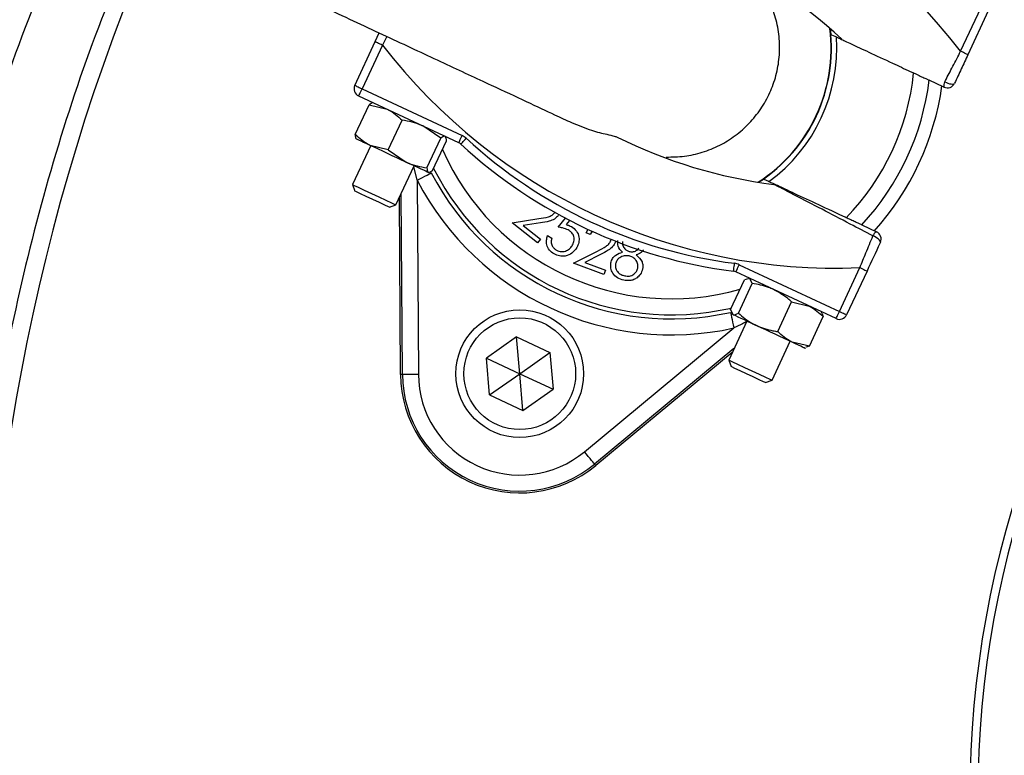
# Model space of a CAD drawing. Header units: millimetres. Extents: x 2532 to 4347, y 1532 to 5311.
# Tile 14 of 22: x 2821 to 3068, y 4392 to 4576. Entities that reach past the tile are written whole.
import ezdxf

# ---------------------------------------------------------------- set-up
doc = ezdxf.new("R2010")
doc.units = ezdxf.units.MM
doc.header["$LTSCALE"] = 2

msp = doc.modelspace()

# ---------------------------------------------------------------- linework, layer by layer
at = {"color": 7, "linetype": 'Continuous', "lineweight": 25}
for p, q in [((3057.1, 4568.42), (3062.22, 4579.38)), ((3064.03, 4578.54), (3058.92, 4567.57)), ((2910.38, 4570.85), (2911.4, 4573.02)), ((3024.42, 4574.08), (3024.57, 4572.66)), ((2905.27, 4559.88), (2910.38, 4570.85)), ((2912.2, 4570), (2907.08, 4559.04)), ((3052.92, 4559.44), (3049.23, 4561.16)), ((2907.08, 4559.04), (2932.18, 4547.34)), ((2931.33, 4545.52), (2906.24, 4557.22)), ((2909.86, 4555.53), (2909.76, 4555.52)), ((2905.39, 4547.57), (2908.86, 4555.02)), ((2908.86, 4555.02), (2913.37, 4553.9)), ((2913.66, 4543.72), (2917.13, 4551.16)), ((2926.82, 4546.64), (2922.35, 4549.71)), ((2905.58, 4546.56), (2905.64, 4546.47)), ((2923.35, 4539.2), (2926.82, 4546.64)), ((2924.77, 4538.54), (2928.24, 4545.98)), ((2928.08, 4546.95), (2927.99, 4547.08)), ((2909.26, 4544.78), (2904.71, 4535.02)), ((2913.66, 4543.72), (2909.15, 4544.84)), ((2913.66, 4543.72), (2918.12, 4540.65)), ((2915.59, 4529.95), (2920.14, 4539.71)), ((2923.76, 4538.02), (2923.93, 4538.03)), ((2920.9, 4536.12), (2921.21, 4487.48)), ((3007.67, 4536.41), (3006.48, 4535.61)), ((2904.71, 4535.02), (2905.3, 4533.39)), ((2905.31, 4533.38), (2905.3, 4533.39)), ((2916.75, 4487.45), (2916.47, 4531.84)), ((2917.21, 4487.45), (2916.92, 4532.8)), ((2913.96, 4529.35), (2915.59, 4529.95)), ((2944.74, 4525.47), (2951.37, 4526.49)), ((2956.21, 4524.36), (2958.08, 4526.59)), ((2959.1, 4526.06), (2958.21, 4524.99)), ((2951.09, 4520.44), (2944.74, 4525.47)), ((2951.8, 4525.42), (2947.49, 4524.76)), ((2947.49, 4524.76), (2951.8, 4521.34)), ((2963.22, 4522.94), (2963.79, 4523.84)), ((2964.77, 4523.34), (2964.29, 4522.54)), ((3032.32, 4524.91), (3036.01, 4523.19)), ((2951.8, 4521.34), (2951.09, 4520.44)), ((2953.59, 4522.24), (2954.66, 4521.63)), ((2964.29, 4522.54), (2963.22, 4522.94)), ((2960.07, 4515.34), (2966.09, 4518.36)), ((2966.83, 4517.48), (2962.91, 4515.51)), ((2967.69, 4512.49), (2960.07, 4515.34)), ((2962.91, 4515.51), (2968.09, 4513.57)), ((2968.09, 4513.57), (2967.69, 4512.49)), ((3001.62, 4514.95), (3026.72, 4503.25)), ((3026.72, 4503.25), (3031.83, 4514.22)), ((3033.64, 4513.37), (3028.53, 4502.41)), ((2999.46, 4503.71), (3002.93, 4511.15)), ((3025.87, 4501.44), (3000.78, 4513.14)), ((3003.85, 4511.43), (3002.93, 4511.15)), ((3004.12, 4511.58), (3003.84, 4511.56)), ((3004.87, 4510.24), (3004.28, 4511.51)), ((3001.4, 4502.8), (3004.87, 4510.24)), ((2999.46, 4503.71), (3000.05, 4502.44)), ((3011.28, 4498.19), (3014.75, 4505.64)), ((3014.75, 4505.64), (3019.1, 4504.6)), ((2999.72, 4502.76), (2999.89, 4502.52)), ((3019.21, 4494.5), (3022.68, 4501.94)), ((3022.41, 4502.9), (3022.25, 4503.13)), ((3022.3, 4502.83), (3022.68, 4501.94)), ((2962.82, 4468.07), (3000.29, 4499.1)), ((3003.52, 4500.83), (2998.97, 4491.06)), ((2945.81, 4496.84), (2938.24, 4491.55)), ((2945.81, 4496.84), (2954.18, 4492.94)), ((2946.61, 4487.64), (2945.81, 4496.84)), ((3000.3, 4493.92), (2965.37, 4464.99)), ((3009.84, 4485.99), (3014.39, 4495.76)), ((3019.21, 4494.5), (3014.87, 4495.54)), ((3018.02, 4494.07), (3018.32, 4494.09)), ((3019.21, 4494.5), (3018.3, 4494.26)), ((2939.05, 4482.34), (2938.24, 4491.55)), ((2938.24, 4491.55), (2946.61, 4487.64)), ((2946.61, 4487.64), (2954.18, 4492.94)), ((2954.18, 4492.94), (2954.99, 4483.74)), ((2999.85, 4492.96), (2965.66, 4464.64)), ((2998.97, 4491.06), (2999.56, 4489.43)), ((2917.21, 4487.45), (2916.75, 4487.45)), ((2939.05, 4482.34), (2946.61, 4487.64)), ((2946.61, 4487.64), (2954.99, 4483.74)), ((2947.42, 4478.44), (2946.61, 4487.64)), ((2947.42, 4478.44), (2954.99, 4483.74)), ((3008.21, 4485.4), (3009.84, 4485.99)), ((2939.05, 4482.34), (2947.42, 4478.44)), ((2965.37, 4464.99), (2965.66, 4464.64))]:
    msp.add_line(p, q, dxfattribs=at)
at = {"color": 8, "linetype": 'Continuous', "lineweight": 25}
for p, q in [((2913.3, 4572.14), (2912.2, 4570)), ((2920.9, 4536.12), (2920.09, 4539.6))]:
    msp.add_line(p, q, dxfattribs=at)
at = {"color": 7, "linetype": 'Continuous', "lineweight": 25, "flags": 128}
for points in [[(3024.57, 4572.66), (3024.74, 4572.58), (3025.96, 4572.02)], [(2910.38, 4570.85), (2910.42, 4570.83), (2910.52, 4570.78), (2910.69, 4570.71), (2910.92, 4570.6), (2911.19, 4570.47), (2911.5, 4570.33), (2911.84, 4570.17), (2912.2, 4570)], [(3058.92, 4567.57), (3058.88, 4567.59), (3058.78, 4567.63), (3058.61, 4567.71), (3058.38, 4567.82), (3058.11, 4567.95), (3057.8, 4568.09), (3057.46, 4568.25), (3057.1, 4568.42)], [(3053.14, 4560.8), (3053.53, 4560.6), (3053.93, 4560.44), (3054.33, 4560.31), (3054.7, 4560.24), (3055.02, 4560.2), (3055.28, 4560.22), (3055.47, 4560.29), (3055.58, 4560.41)], [(2905.27, 4559.88), (2905.31, 4559.87), (2905.41, 4559.82), (2905.58, 4559.74), (2905.8, 4559.63), (2906.08, 4559.51), (2906.39, 4559.36), (2906.73, 4559.2), (2907.08, 4559.04)], [(2906.24, 4557.22), (2906.25, 4557.26), (2906.3, 4557.36), (2906.38, 4557.53), (2906.49, 4557.76), (2906.61, 4558.03), (2906.76, 4558.34), (2906.92, 4558.68), (2907.08, 4559.04)], [(2909.15, 4544.84), (2908.26, 4545.25), (2907.48, 4545.61), (2906.83, 4545.92), (2906.31, 4546.16), (2905.93, 4546.33), (2905.71, 4546.44), (2905.64, 4546.47)], [(2931.33, 4545.52), (2931.35, 4545.56), (2931.39, 4545.66), (2931.47, 4545.83), (2931.58, 4546.06), (2931.71, 4546.33), (2931.85, 4546.64), (2932.01, 4546.98), (2932.18, 4547.34)], [(2931.84, 4545.18), (2931.87, 4545.21), (2931.95, 4545.29), (2932.07, 4545.43), (2932.24, 4545.61), (2932.45, 4545.83), (2932.68, 4546.08), (2932.94, 4546.36), (2933.2, 4546.65)], [(2918.12, 4540.65), (2917, 4541.17), (2915.84, 4541.72), (2914.65, 4542.27), (2913.47, 4542.82), (2912.31, 4543.36), (2911.19, 4543.88), (2910.13, 4544.38), (2909.15, 4544.84)], [(2923.68, 4538.06), (2923.44, 4538.17), (2923.06, 4538.35), (2922.53, 4538.6), (2921.86, 4538.91), (2921.08, 4539.27), (2920.18, 4539.69), (2919.19, 4540.15), (2918.12, 4540.65)], [(2920.9, 4536.12), (2921.58, 4536.48), (2922.24, 4536.82), (2922.85, 4537.14), (2923.38, 4537.42), (2923.83, 4537.64), (2924.16, 4537.82), (2924.37, 4537.93), (2924.45, 4537.97)], [(2923.76, 4538.02), (2923.76, 4538.02), (2923.68, 4538.06)], [(3009.05, 4535.76), (3007.84, 4536.33), (3007.67, 4536.41)], [(2904.71, 4535.02), (2904.71, 4535.01), (2905.12, 4534.83), (2906.12, 4534.36), (2907.62, 4533.66), (2909.42, 4532.82), (2911.3, 4531.94), (2913.05, 4531.13), (2914.45, 4530.48), (2915.33, 4530.07), (2915.59, 4529.95)], [(2913.96, 4529.35), (2913.69, 4529.48), (2912.81, 4529.89), (2911.44, 4530.52), (2909.8, 4531.29), (2908.13, 4532.07), (2906.69, 4532.74), (2905.7, 4533.2), (2905.31, 4533.38)], [(3036.98, 4520.53), (3037, 4520.69), (3036.93, 4520.88), (3036.78, 4521.09), (3036.55, 4521.32), (3036.25, 4521.55), (3035.9, 4521.77), (3035.52, 4521.98), (3035.12, 4522.15)], [(3000.18, 4513.31), (3000.19, 4513.35), (3000.2, 4513.46), (3000.23, 4513.65), (3000.26, 4513.89), (3000.3, 4514.19), (3000.34, 4514.54), (3000.39, 4514.91), (3000.44, 4515.3)], [(3000.78, 4513.14), (3000.8, 4513.17), (3000.84, 4513.28), (3000.92, 4513.44), (3001.03, 4513.67), (3001.16, 4513.95), (3001.3, 4514.26), (3001.46, 4514.6), (3001.62, 4514.95)], [(3031.83, 4514.22), (3032.18, 4514.05), (3032.52, 4513.89), (3032.84, 4513.75), (3033.11, 4513.62), (3033.34, 4513.51), (3033.5, 4513.44), (3033.61, 4513.39), (3033.64, 4513.37)], [(2999.42, 4503.01), (2999.43, 4502.92), (2999.49, 4502.69), (2999.57, 4502.33), (2999.68, 4501.84), (2999.81, 4501.25), (2999.96, 4500.58), (3000.12, 4499.86), (3000.29, 4499.1)], [(3000.05, 4502.44), (2999.91, 4502.51), (2999.89, 4502.52)], [(3005.97, 4499.69), (3004.87, 4500.2), (3003.85, 4500.67), (3002.92, 4501.11), (3002.09, 4501.5), (3001.38, 4501.83), (3000.79, 4502.1), (3000.35, 4502.31), (3000.05, 4502.44)], [(3025.87, 4501.44), (3025.89, 4501.47), (3025.94, 4501.58), (3026.01, 4501.74), (3026.12, 4501.97), (3026.25, 4502.24), (3026.39, 4502.56), (3026.55, 4502.9), (3026.72, 4503.25)], [(3026.72, 4503.25), (3027.07, 4503.09), (3027.41, 4502.93), (3027.72, 4502.78), (3028, 4502.65), (3028.22, 4502.55), (3028.39, 4502.47), (3028.49, 4502.42), (3028.53, 4502.41)], [(3014.87, 4495.54), (3013.92, 4495.98), (3012.89, 4496.46), (3011.79, 4496.97), (3010.64, 4497.51), (3009.47, 4498.05), (3008.28, 4498.61), (3007.11, 4499.15), (3005.97, 4499.69)], [(3018.02, 4494.07), (3017.99, 4494.08), (3017.83, 4494.16), (3017.51, 4494.3), (3017.05, 4494.52), (3016.45, 4494.8), (3015.72, 4495.14), (3014.87, 4495.54)], [(2998.97, 4491.06), (2999.13, 4490.99), (2999.9, 4490.63), (3001.22, 4490.01), (3002.92, 4489.22), (3004.8, 4488.35), (3006.63, 4487.49), (3008.19, 4486.76), (3009.3, 4486.25), (3009.81, 4486.01), (3009.84, 4485.99)], [(3008.21, 4485.4), (3008.19, 4485.41), (3007.69, 4485.64), (3006.62, 4486.14), (3005.12, 4486.84), (3003.44, 4487.62), (3001.83, 4488.37), (3000.53, 4488.98), (2999.74, 4489.35), (2999.56, 4489.43)], [(2921.21, 4487.48), (2920.44, 4487.47), (2919.69, 4487.47), (2919.01, 4487.46), (2918.41, 4487.46), (2917.91, 4487.46), (2917.53, 4487.45), (2917.3, 4487.45), (2917.21, 4487.45)], [(2965.37, 4464.99), (2965.31, 4465.06), (2965.16, 4465.24), (2964.92, 4465.53), (2964.61, 4465.92), (2964.22, 4466.38), (2963.79, 4466.91), (2963.31, 4467.48), (2962.82, 4468.07)]]:
    msp.add_lwpolyline(points, dxfattribs=at)
at = {"color": 7, "linetype": 'Continuous', "lineweight": 25}
for radius in [16, 14]:
    msp.add_circle((2946.61, 4487.64), radius, dxfattribs=at)
for centre, radius, start, end in [((3309.41, 4381.71), 693, 1.57108, 178.42892), ((3309.41, 4381.71), 250, 99.2069, 180), ((2943.52, 4481), 143.33, 37.5829, 92.4171), ((3309.41, 4381.71), 248, 99.2818, 180), ((3338.57, 4390.91), 526, 156.6871, 206.8749), ((2943.52, 4481), 123.33, 47.1997, 66.3645), ((2984.65, 4569.21), 40, 302.9043, 7.0957), ((2984.65, 4569.21), 41.4, 306.1144, 3.8856), ((3025.78, 4657.42), 143.33, 217.5829, 272.4171), ((2984.65, 4569.21), 60.99, 315.8562, 354.1438), ((2984.65, 4569.21), 65.07, 317.0993, 352.9007), ((3054.62, 4559.86), 1.75, 147.6637, 193.9529), ((3053.76, 4561.26), 2, 245, 335), ((2907.08, 4559.04), 2, 155, 245), ((2984.65, 4569.21), 68.42, 317.9236, 352.0712), ((2930.48, 4543.71), 2, 47.1997, 65), ((2930.48, 4543.71), 4, 47.1997, 65), ((3015.64, 4635.67), 121.33, 227.1997, 262.8003), ((3025.78, 4657.42), 123.33, 243.6355, 262.8003), ((3015.64, 4635.67), 123.33, 227.1997, 262.8003), ((2984.65, 4569.21), 67.83, 207.427, 282.573), ((2984.65, 4569.21), 71.83, 207.427, 282.573), ((3036.78, 4521.62), 1.75, 116.0463, 162.336), ((3035.17, 4521.38), 2, 335, 65), ((2999.93, 4511.33), 2, 65, 82.8003), ((2999.93, 4511.33), 4, 65, 82.8003), ((3026.72, 4503.25), 2, 245, 335), ((2946.61, 4487.64), 29.86, 180.3695, 309.6305), ((2946.61, 4487.64), 29.41, 180.3695, 309.6305), ((2946.61, 4487.64), 25.41, 180.3695, 309.6305)]:
    msp.add_arc(centre, radius, start, end, dxfattribs=at)
at = {"color": 8, "linetype": 'Continuous', "lineweight": 25}
for radius, start, end in [(40.07, 303.0133, 6.9867), (62.81, 203.8808, 285.8669), (66.81, 206.8106, 282.962)]:
    msp.add_arc((2984.65, 4569.21), radius, start, end, dxfattribs=at)
at = {"color": 7, "linetype": 'Continuous', "lineweight": 25}
for points, knots in [([(3308.79, 5306.59), (3267.85, 5302.35), (3227.1, 5295.37), (3166.72, 5280.77), (3146.71, 5275.22), (3107.01, 5262.73), (3087.35, 5255.78), (3029.47, 5232.85), (2992.19, 5214.8), (2920.79, 5173.6), (2886.67, 5150.45), (2822.06, 5099.34), (2791.55, 5071.36), (2734.78, 5011.07), (2708.54, 4978.8), (2661.11, 4910.75), (2639.91, 4874.98), (2603.01, 4800.95), (2587.33, 4762.72), (2561.73, 4684.47), (2551.79, 4644.44), (2537.79, 4563.09), (2533.74, 4521.79), (2532.49, 4469.8), (2532.42, 4459.37), (2532.74, 4438.54), (2533.12, 4428.16), (2534.93, 4397.12), (2537.03, 4376.57), (2545.87, 4315.51), (2555.19, 4275.59), (2592.77, 4159.42), (2630.65, 4086.74), (2705.05, 3989.11), (2732.73, 3958.49), (2792.98, 3902.26), (2825.56, 3876.67), (2860.09, 3854.11)], [0, 0, 0, 0, 0.0625, 0.0625, 0.09375, 0.09375, 0.125, 0.125, 0.1875, 0.1875, 0.25, 0.25, 0.3125, 0.3125, 0.375, 0.375, 0.4375, 0.4375, 0.5, 0.5, 0.5625, 0.5625, 0.625, 0.625, 0.640625, 0.640625, 0.65625, 0.65625, 0.6875, 0.6875, 0.75, 0.75, 0.875, 0.875, 0.9375, 0.9375, 1, 1, 1, 1]), ([(3308.9, 5305.55), (3292.7, 5303.62), (3263.46, 5300.15), (3221.54, 5292.52), (3183.03, 5283.96), (3144.92, 5273.7), (3107.31, 5261.8), (3072.41, 5249), (3040.16, 5235.59), (3010.49, 5221.89), (2981.36, 5207.05), (2952.83, 5191.11), (2924.94, 5174.07), (2897.72, 5155.98), (2871.22, 5136.84), (2845.49, 5116.69), (2816.92, 5092.49), (2786.02, 5063.7), (2753.47, 5029.82), (2722.85, 4994.22), (2694.28, 4957.01), (2667.84, 4918.3), (2643.58, 4878.19), (2621.57, 4836.8), (2601.88, 4794.26), (2584.56, 4750.7), (2569.71, 4706.24), (2557.33, 4661.02), (2548.3, 4619.05), (2541.95, 4580.6), (2537.32, 4542.87), (2534.18, 4501.98), (2533.11, 4458.01), (2534.51, 4415.33), (2538.3, 4374.1), (2544.17, 4334.41), (2552.22, 4295.1), (2562.44, 4256.31), (2574.78, 4218.13), (2589.19, 4180.78), (2605.61, 4144.35), (2623.99, 4108.96), (2644.3, 4074.64), (2666.49, 4041.51), (2690.47, 4009.65), (2715.8, 3979.58), (2742.33, 3951.33), (2769.91, 3924.85), (2798.9, 3899.9), (2826.52, 3878.26), (2844.98, 3865.73), (2852.9, 3860.36)], [0, 0, 0, 0, 0.024886, 0.044924, 0.064991, 0.085066, 0.105129, 0.125163, 0.141782, 0.158408, 0.175027, 0.191645, 0.20827, 0.224889, 0.241508, 0.258134, 0.274753, 0.298636, 0.322538, 0.346421, 0.370247, 0.394092, 0.417918, 0.441744, 0.465588, 0.489413, 0.513239, 0.537084, 0.56091, 0.578723, 0.596537, 0.618897, 0.641273, 0.663628, 0.684019, 0.704427, 0.724819, 0.74521, 0.765617, 0.786008, 0.806277, 0.826562, 0.846831, 0.867099, 0.887383, 0.907651, 0.927056, 0.946502, 0.96596, 0.985404, 1, 1, 1, 1]), ([(2822.48, 3888.67), (2819.58, 3890.79), (2805.8, 3900.88), (2782.5, 3920.79), (2752.74, 3948.33), (2724.67, 3977.61), (2698.29, 4008.33), (2673.72, 4040.42), (2651.06, 4073.85), (2630.31, 4108.56), (2611.52, 4144.43), (2594.75, 4181.29), (2580.09, 4218.97), (2567.62, 4257.29), (2557.42, 4296.19), (2549.46, 4335.6), (2543.68, 4375.45), (2540.06, 4415.55), (2538.58, 4455.74), (2539.26, 4496.18), (2542.03, 4536.82), (2546.8, 4577.62), (2553.55, 4618.18), (2562.25, 4658.37), (2572.87, 4698.05), (2586.04, 4739.08), (2602.15, 4781.31), (2621.48, 4824.53), (2643.23, 4866.67), (2667.28, 4907.53), (2693.53, 4946.93), (2721.92, 4984.71), (2752.42, 5020.78), (2784.94, 5055.13), (2819.37, 5087.67), (2855.56, 5118.25), (2893.33, 5146.72), (2932.44, 5172.86), (2972.79, 5196.63), (3014.22, 5218.06), (3055.81, 5236.74), (3097.37, 5252.79), (3138.73, 5266.41), (3180.77, 5278.02), (3223.32, 5287.56), (3266.21, 5295.21), (3295.02, 5298.61), (3309.41, 5300.31)], [0, 0, 0, 0, 0.005629, 0.026809, 0.048024, 0.06924, 0.090423, 0.111538, 0.132619, 0.153767, 0.174949, 0.196132, 0.217281, 0.238362, 0.259327, 0.280352, 0.301412, 0.322477, 0.343513, 0.364485, 0.385918, 0.407402, 0.428911, 0.450421, 0.471904, 0.493337, 0.518022, 0.542785, 0.567587, 0.592389, 0.617152, 0.641836, 0.6665, 0.691241, 0.716021, 0.740801, 0.765541, 0.790204, 0.814584, 0.838982, 0.863362, 0.886087, 0.908864, 0.931671, 0.954482, 0.977268, 1, 1, 1, 1]), ([(3187.41, 3828.85), (3165.39, 3833.73), (3143.79, 3839.89), (3112.04, 3851.03), (3101.56, 3855.06), (3086, 3861.58), (3080.84, 3863.83), (3070.58, 3868.5), (3065.49, 3870.91), (3040.29, 3883.29), (3020.88, 3894.31), (2983.55, 3918.5), (2965.62, 3931.68), (2939.85, 3953.09), (2931.44, 3960.5), (2919.12, 3972.03), (2915.06, 3975.95), (2907.07, 3983.88), (2903.15, 3987.89), (2883.88, 4008.22), (2869.54, 4025.28), (2842.95, 4060.93), (2830.7, 4079.53), (2816.74, 4103.76), (2814.01, 4108.66), (2808.69, 4118.55), (2806.1, 4123.55), (2798.54, 4138.68), (2793.83, 4148.87), (2780.64, 4179.71), (2773.12, 4200.66), (2760.57, 4243.33), (2755.55, 4265.05), (2750.86, 4292.69), (2750.01, 4298.24), (2748.85, 4306.61), (2748.48, 4309.4), (2747.79, 4315), (2747.46, 4317.79), (2745.94, 4331.78), (2745.06, 4342.98), (2743.42, 4376.61), (2743.66, 4399.05), (2745.65, 4427.16), (2746.13, 4432.78), (2747.25, 4443.96), (2747.9, 4449.54), (2750.08, 4466.2), (2751.86, 4477.22), (2758.15, 4510.06), (2763.63, 4531.64), (2773.76, 4563.54), (2777.46, 4574.09), (2783.49, 4589.8), (2785.59, 4595.02), (2789.94, 4605.41), (2792.19, 4610.58), (2803.84, 4636.22), (2814.35, 4656.12), (2826.06, 4675.4)], [0, 0, 0, 0, 0.0625, 0.0625, 0.09375, 0.09375, 0.109375, 0.109375, 0.125, 0.125, 0.1875, 0.1875, 0.25, 0.25, 0.28125, 0.28125, 0.296875, 0.296875, 0.3125, 0.3125, 0.375, 0.375, 0.4375, 0.4375, 0.453125, 0.453125, 0.46875, 0.46875, 0.5, 0.5, 0.5625, 0.5625, 0.625, 0.625, 0.640625, 0.640625, 0.648437, 0.648437, 0.65625, 0.65625, 0.6875, 0.6875, 0.75, 0.75, 0.765625, 0.765625, 0.78125, 0.78125, 0.8125, 0.8125, 0.875, 0.875, 0.90625, 0.90625, 0.921875, 0.921875, 0.9375, 0.9375, 1, 1, 1, 1]), ([(2831.18, 4672.29), (2827.79, 4666.59), (2821.03, 4655.19), (2811.64, 4637.61), (2802.83, 4619.71), (2793.32, 4598.48), (2783.56, 4573.8), (2774.08, 4545.54), (2766.04, 4516.56), (2759.53, 4486.92), (2754.6, 4456.72), (2751.38, 4426.81), (2749.8, 4397.31), (2749.74, 4368.19), (2751.21, 4339), (2754.26, 4309.25), (2759.02, 4279.12), (2765.56, 4248.74), (2773.84, 4218.47), (2783.92, 4188.44), (2795.8, 4158.74), (2809.22, 4130.04), (2824.1, 4102.41), (2840.32, 4075.9), (2858.16, 4050.09), (2877.61, 4025.08), (2898.64, 4000.99), (2920.81, 3978.35), (2943.99, 3957.2), (2968.08, 3937.56), (2993.45, 3919.06), (3020.15, 3902.02), (3040.27, 3890.22), (3051.62, 3884.67), (3053.4, 3883.81)], [0, 0, 0, 0, 0.021642, 0.043284, 0.065035, 0.086787, 0.11921, 0.151655, 0.184077, 0.217365, 0.250679, 0.283967, 0.31553, 0.347092, 0.379001, 0.410909, 0.444709, 0.478535, 0.512336, 0.547119, 0.58193, 0.616713, 0.650512, 0.684338, 0.718137, 0.752918, 0.787726, 0.822507, 0.856312, 0.890142, 0.923947, 0.958735, 0.993552, 1, 1, 1, 1]), ([(2827.18, 4613.63), (2823.84, 4606.22), (2815.79, 4588.4), (2805.35, 4559.32), (2795.28, 4525.5), (2787.39, 4489.92), (2781.83, 4452.68), (2778.89, 4415.12), (2778.58, 4377.5), (2780.92, 4340.17), (2785.88, 4303.26), (2793.35, 4266.85), (2803.29, 4230.96), (2815.72, 4195.85), (2828.6, 4165.57), (2838.13, 4147.45), (2841.88, 4140.32)], [0, 0, 0, 0, 0.049519, 0.119096, 0.188479, 0.26507, 0.341929, 0.418881, 0.495743, 0.572336, 0.647905, 0.72373, 0.799637, 0.875454, 0.951017, 1, 1, 1, 1]), ([(2831.09, 4610.47), (2837.07, 4607.68), (2848.94, 4602.15), (2866.42, 4594), (2883.24, 4586.16), (2899.23, 4578.7), (2914.14, 4571.75), (2927.7, 4565.42), (2939.16, 4560.08), (2948.42, 4555.76), (2955.17, 4552.61), (2958.22, 4551.19), (2959.56, 4550.57)], [0, 0, 0, 0, 0.113512, 0.2252, 0.335105, 0.443266, 0.549589, 0.654173, 0.757142, 0.845616, 0.932496, 1, 1, 1, 1]), ([(2849.47, 4143.86), (2847.95, 4146.61), (2840.45, 4160.11), (2829.27, 4185.46), (2816.11, 4219.76), (2805.56, 4254.93), (2797.45, 4290.68), (2791.86, 4326.89), (2788.82, 4363.37), (2788.34, 4399.97), (2790.43, 4436.52), (2795.06, 4472.85), (2802.22, 4508.8), (2811.93, 4544.17), (2823.31, 4577.31), (2832.59, 4598.14), (2836.88, 4607.77)], [0, 0, 0, 0, 0.019508, 0.095754, 0.171998, 0.248244, 0.324488, 0.400734, 0.476978, 0.553224, 0.629468, 0.705714, 0.781958, 0.858204, 0.934448, 1, 1, 1, 1]), ([(2851.64, 4600.89), (2847.18, 4590.06), (2838.18, 4568.22), (2827.48, 4534.31), (2818.93, 4499.56), (2812.77, 4464.24), (2808.95, 4428.55), (2807.53, 4392.73), (2808.52, 4356.93), (2811.97, 4321.29), (2817.83, 4285.89), (2826.02, 4250.92), (2836.55, 4216.63), (2849.17, 4183.12), (2859.47, 4161.65), (2864.61, 4150.92)], [0, 0, 0, 0, 0.075598, 0.152409, 0.229292, 0.306438, 0.383673, 0.46082, 0.537704, 0.61464, 0.691838, 0.769125, 0.846324, 0.923262, 1, 1, 1, 1]), ([(2983.32, 4541.93), (2984.85, 4541.95), (2987.9, 4541.99), (2992.43, 4543.03), (2996.73, 4544.76), (3000.71, 4547.22), (3004.18, 4550.29), (3007.12, 4553.93), (3009.39, 4557.97), (3010.95, 4562.37), (3011.75, 4566.94), (3011.77, 4571.61), (3011.02, 4576.18), (3009.48, 4580.59), (3007.41, 4584.49), (3005.56, 4586.68), (3004.72, 4587.67)], [0, 0, 0, 0, 0.071324, 0.1427, 0.216148, 0.287488, 0.360898, 0.4322, 0.50557, 0.576847, 0.650192, 0.72147, 0.794814, 0.866117, 0.939485, 1, 1, 1, 1]), ([(3025.96, 4572.02), (3025.96, 4572.01), (3026, 4572), (3026.74, 4571.65), (3029.59, 4570.32), (3034.07, 4568.23), (3039.32, 4565.78), (3043.27, 4563.94), (3045.04, 4563.12), (3045.32, 4562.99)], [0, 0, 0, 0, 0.003003, 0.191332, 0.379875, 0.586723, 0.815645, 0.971347, 1, 1, 1, 1]), ([(3053.14, 4560.8), (3053.19, 4560.91), (3053.85, 4562.16), (3055.16, 4564.68), (3056.45, 4567.16), (3057.1, 4568.42)], [0, 0, 0, 0, 0.043868, 0.514838, 1, 1, 1, 1]), ([(3058.92, 4567.57), (3058.35, 4566.37), (3057.22, 4563.93), (3056.13, 4561.59), (3055.58, 4560.41)], [0, 0, 0, 0, 0.4922529, 1, 1, 1, 1]), ([(3045.32, 4562.99), (3045.55, 4562.88), (3046.23, 4562.56), (3047.33, 4562.05), (3048.39, 4561.56), (3048.97, 4561.28), (3049.19, 4561.18), (3049.21, 4561.17), (3049.22, 4561.17)], [0, 0, 0, 0, 0.1181495, 0.3512576, 0.5789765, 0.7958106, 0.923618, 1, 1, 1, 1]), ([(2909.76, 4555.52), (2909.75, 4555.52), (2909.54, 4555.55), (2909.2, 4555.28), (2908.86, 4555.02)], [0, 0, 0, 0, 0.013112, 1, 1, 1, 1]), ([(2913.37, 4553.9), (2913.47, 4553.85), (2914.86, 4553.19), (2916.04, 4552.14), (2917.13, 4551.16)], [0, 0, 0, 0, 0.0702, 1, 1, 1, 1]), ([(2922.35, 4549.71), (2922.24, 4549.76), (2920.59, 4550.52), (2918.8, 4550.85), (2917.13, 4551.16)], [0, 0, 0, 0, 0.070212, 1, 1, 1, 1]), ([(2959.56, 4550.58), (2961.27, 4549.87), (2964.43, 4548.56), (2968.15, 4547.68), (2970.29, 4547.19), (2970.81, 4547), (2971.01, 4546.92)], [0, 0, 0, 0, 0.355523, 0.659233, 0.862028, 1, 1, 1, 1]), ([(2909.15, 4544.84), (2909.05, 4544.88), (2907.66, 4545.54), (2906.48, 4546.6), (2905.39, 4547.57)], [0, 0, 0, 0, 0.070221, 1, 1, 1, 1]), ([(2905.39, 4547.57), (2905.4, 4547.14), (2905.42, 4546.7), (2905.57, 4546.56), (2905.58, 4546.56)], [0, 0, 0, 0, 0.986888, 1, 1, 1, 1]), ([(2927.91, 4547.12), (2927.84, 4547.14), (2927.58, 4547.21), (2927.15, 4546.89), (2926.82, 4546.64)], [0, 0, 0, 0, 0.244378, 1, 1, 1, 1]), ([(2928.24, 4545.98), (2928.24, 4546.11), (2928.23, 4546.57), (2928.1, 4546.76), (2928, 4546.89)], [0, 0, 0, 0, 0.296704, 1, 1, 1, 1]), ([(2918.12, 4540.65), (2918.24, 4540.6), (2919.88, 4539.84), (2921.68, 4539.51), (2923.35, 4539.2)], [0, 0, 0, 0, 0.070194, 1, 1, 1, 1]), ([(2923.35, 4539.2), (2923.37, 4538.79), (2923.4, 4538.25), (2923.63, 4538.1), (2923.68, 4538.06)], [0, 0, 0, 0, 0.7556218, 1, 1, 1, 1]), ([(2924.77, 4538.54), (2924.54, 4538.34), (2924.32, 4538.19), (2923.95, 4538.02), (2923.8, 4538), (2923.68, 4538.06)], [0, 0, 0, 0, 0.5, 0.5, 1, 1, 1, 1]), ([(3028.41, 4526.73), (3028.12, 4526.87), (3025.52, 4528.08), (3020.63, 4530.37), (3015.64, 4532.69), (3012.51, 4534.15), (3010.72, 4534.99), (3009.55, 4535.53), (3009.11, 4535.73), (3009.06, 4535.76), (3009.05, 4535.76)], [0, 0, 0, 0, 0.030044, 0.270738, 0.511441, 0.631089, 0.750651, 0.860108, 0.9695, 1, 1, 1, 1]), ([(3035.12, 4522.15), (3033.21, 4523.15), (3028.85, 4525.45), (3022.25, 4528.9), (3016.26, 4532.01), (3012.37, 4534.01), (3010.59, 4534.93), (3010.41, 4535.02), (3010.33, 4535.06)], [0, 0, 0, 0, 0.188573, 0.431985, 0.681104, 0.843203, 0.930549, 1, 1, 1, 1]), ([(2951.37, 4526.49), (2952.19, 4526.61), (2953.33, 4526.78), (2954.73, 4527.31), (2955.19, 4527.79), (2955.42, 4528.03)], [0, 0, 0, 0, 0.560641, 0.780422, 1, 1, 1, 1]), ([(2956.34, 4527.32), (2956.01, 4526.98), (2955.35, 4526.3), (2953.72, 4525.75), (2952.53, 4525.55), (2951.8, 4525.42)], [0, 0, 0, 0, 0.279318, 0.559188, 1, 1, 1, 1]), ([(3032.32, 4524.92), (3032.31, 4524.92), (3032.27, 4524.93), (3031.96, 4525.08), (3031.22, 4525.42), (3030.18, 4525.91), (3029.19, 4526.37), (3028.59, 4526.65), (3028.41, 4526.73)], [0, 0, 0, 0, 0.076374, 0.279463, 0.482349, 0.690795, 0.909635, 1, 1, 1, 1]), ([(2958.75, 4523.66), (2958.3, 4523.85), (2957.48, 4524.2), (2956.59, 4524.31), (2956.21, 4524.36)], [0, 0, 0, 0, 0.559296, 1, 1, 1, 1]), ([(2958.21, 4524.99), (2958.47, 4524.93), (2958.93, 4524.81), (2959.36, 4524.59), (2959.55, 4524.5)], [0, 0, 0, 0, 0.560067, 1, 1, 1, 1]), ([(2959.85, 4519.9), (2960.02, 4520.28), (2960.36, 4521.04), (2960.16, 4522.23), (2959.57, 4523.13), (2959.03, 4523.48), (2958.75, 4523.66)], [0, 0, 0, 0, 0.279871, 0.558964, 0.779184, 1, 1, 1, 1]), ([(2959.55, 4524.5), (2960.01, 4524.16), (2960.94, 4523.5), (2961.51, 4521.95), (2961.48, 4520.47), (2961.09, 4519.66), (2960.9, 4519.25)], [0, 0, 0, 0, 0.279665, 0.5590633, 0.7793005, 1, 1, 1, 1]), ([(2955.2, 4517.65), (2954.79, 4517.94), (2953.96, 4518.51), (2953.36, 4519.82), (2953.24, 4521.11), (2953.47, 4521.86), (2953.59, 4522.24)], [0, 0, 0, 0, 0.279821, 0.559316, 0.779552, 1, 1, 1, 1]), ([(2954.66, 4521.63), (2954.58, 4521.31), (2954.41, 4520.66), (2954.68, 4519.74), (2955.17, 4519.03), (2955.6, 4518.74), (2955.81, 4518.59)], [0, 0, 0, 0, 0.28008, 0.55923, 0.779652, 1, 1, 1, 1]), ([(2966.09, 4518.36), (2966.83, 4518.73), (2967.87, 4519.24), (2969.05, 4520.18), (2969.33, 4520.78), (2969.48, 4521.07)], [0, 0, 0, 0, 0.560684, 0.780442, 1, 1, 1, 1]), ([(2970.58, 4520.69), (2970.37, 4520.26), (2969.94, 4519.4), (2968.56, 4518.38), (2967.49, 4517.82), (2966.83, 4517.48)], [0, 0, 0, 0, 0.279303, 0.559168, 1, 1, 1, 1]), ([(2972.38, 4518.11), (2971.92, 4518.56), (2971.11, 4519.36), (2971.16, 4520.48), (2971.18, 4520.98)], [0, 0, 0, 0, 0.5599946, 1, 1, 1, 1]), ([(2972.36, 4520.73), (2972.35, 4520.4), (2972.33, 4519.75), (2972.85, 4518.99), (2973.47, 4518.44), (2973.96, 4518.29), (2974.2, 4518.22)], [0, 0, 0, 0, 0.278461, 0.558835, 0.779424, 1, 1, 1, 1]), ([(3031.83, 4514.22), (3032.35, 4515.46), (3033.47, 4518.16), (3034.54, 4520.75), (3035.12, 4522.15)], [0, 0, 0, 0, 0.458113, 1, 1, 1, 1]), ([(2960.9, 4519.25), (2960.53, 4518.75), (2959.8, 4517.74), (2958.15, 4517.02), (2956.53, 4517.03), (2955.64, 4517.45), (2955.2, 4517.65)], [0, 0, 0, 0, 0.279841, 0.559271, 0.779421, 1, 1, 1, 1]), ([(2955.81, 4518.59), (2956.23, 4518.42), (2957.06, 4518.1), (2958.31, 4518.4), (2959.28, 4519.03), (2959.66, 4519.61), (2959.85, 4519.9)], [0, 0, 0, 0, 0.279012, 0.55885, 0.779272, 1, 1, 1, 1]), ([(2974.2, 4518.22), (2974.52, 4518.2), (2975.16, 4518.15), (2975.97, 4518.5), (2976.3, 4518.9), (2976.43, 4519.06)], [0, 0, 0, 0, 0.377889, 0.755956, 1, 1, 1, 1]), ([(2977.6, 4518.63), (2977.43, 4518.42), (2976.97, 4517.83), (2976.26, 4517.57), (2975.81, 4517.4)], [0, 0, 0, 0, 0.360305, 1, 1, 1, 1]), ([(3036.98, 4520.53), (3036.93, 4520.43), (3035.87, 4518.15), (3034.73, 4515.71), (3033.64, 4513.37)], [0, 0, 0, 0, 0.044002, 1, 1, 1, 1]), ([(2969.46, 4515.42), (2969.57, 4515.8), (2969.8, 4516.55), (2970.82, 4517.6), (2971.79, 4517.92), (2972.38, 4518.11)], [0, 0, 0, 0, 0.280121, 0.560014, 1, 1, 1, 1]), ([(2974, 4517.16), (2973.59, 4517.21), (2972.77, 4517.29), (2971.71, 4516.8), (2970.93, 4516.07), (2970.72, 4515.45), (2970.62, 4515.14)], [0, 0, 0, 0, 0.279979, 0.55972, 0.779978, 1, 1, 1, 1]), ([(2976.22, 4514.11), (2976.23, 4514.5), (2976.27, 4515.29), (2975.66, 4516.24), (2974.89, 4516.91), (2974.3, 4517.08), (2974, 4517.16)], [0, 0, 0, 0, 0.278783, 0.558889, 0.779355, 1, 1, 1, 1]), ([(2975.81, 4517.4), (2976.38, 4516.88), (2977.19, 4516.15), (2977.5, 4514.79), (2977.43, 4514.19), (2977.39, 4513.89)], [0, 0, 0, 0, 0.558018, 0.778944, 1, 1, 1, 1]), ([(2972.67, 4511.06), (2972.12, 4511.21), (2971.01, 4511.51), (2969.89, 4512.7), (2969.34, 4514.08), (2969.42, 4514.98), (2969.46, 4515.42)], [0, 0, 0, 0, 0.28063, 0.559406, 0.779895, 1, 1, 1, 1]), ([(2970.62, 4515.14), (2970.6, 4514.75), (2970.57, 4513.96), (2971.18, 4512.99), (2972.02, 4512.41), (2972.61, 4512.24), (2972.91, 4512.16)], [0, 0, 0, 0, 0.279152, 0.558302, 0.778981, 1, 1, 1, 1]), ([(2972.91, 4512.16), (2973.31, 4512.11), (2974.11, 4512.01), (2975.17, 4512.47), (2975.93, 4513.2), (2976.12, 4513.81), (2976.22, 4514.11)], [0, 0, 0, 0, 0.280357, 0.559589, 0.779861, 1, 1, 1, 1]), ([(2977.39, 4513.89), (2977.24, 4513.41), (2976.98, 4512.55), (2976.31, 4511.95), (2976.02, 4511.69)], [0, 0, 0, 0, 0.559349, 1, 1, 1, 1]), ([(2976.02, 4511.69), (2975.74, 4511.51), (2975.19, 4511.15), (2974.02, 4510.88), (2973.18, 4510.99), (2972.67, 4511.06)], [0, 0, 0, 0, 0.280077, 0.560204, 1, 1, 1, 1]), ([(3010.19, 4508.75), (3009.78, 4508.93), (3008.09, 4509.67), (3006.26, 4510), (3004.87, 4510.24)], [0, 0, 0, 0, 0.244372, 1, 1, 1, 1]), ([(3014.75, 4505.64), (3014.44, 4505.92), (3013.05, 4507.14), (3011.44, 4508.05), (3010.19, 4508.75)], [0, 0, 0, 0, 0.2269028, 1, 1, 1, 1]), ([(3019.1, 4504.6), (3019.19, 4504.55), (3020.52, 4503.92), (3021.64, 4502.89), (3022.68, 4501.94)], [0, 0, 0, 0, 0.070195, 1, 1, 1, 1]), ([(3000.05, 4502.44), (3000.08, 4502.43), (3000.41, 4502.29), (3000.92, 4502.56), (3001.4, 4502.8)], [0, 0, 0, 0, 0.0702277, 1, 1, 1, 1]), ([(3001.4, 4502.8), (3002.48, 4501.9), (3003.91, 4500.71), (3005.56, 4499.89), (3005.97, 4499.69)], [0, 0, 0, 0, 0.755628, 1, 1, 1, 1]), ([(3005.97, 4499.69), (3007.3, 4499.18), (3009.04, 4498.53), (3010.87, 4498.26), (3011.28, 4498.19)], [0, 0, 0, 0, 0.773097, 1, 1, 1, 1]), ([(3014.87, 4495.54), (3014.78, 4495.58), (3013.44, 4496.22), (3012.32, 4497.24), (3011.28, 4498.19)], [0, 0, 0, 0, 0.070198, 1, 1, 1, 1])]:
    msp.add_open_spline(points, degree=3, knots=knots, dxfattribs=at)
at = {"color": 8, "linetype": 'Continuous', "lineweight": 25}
for points, knots in [([(2762.79, 3955.76), (2755.26, 3963), (2738.73, 3978.92), (2714.91, 4005.19), (2691.1, 4034.11), (2668.97, 4064.24), (2648.66, 4095.25), (2630.16, 4127.07), (2613.47, 4159.6), (2598.5, 4192.99), (2585.17, 4227.4), (2573.56, 4262.79), (2563.75, 4299.09), (2555.85, 4336.01), (2549.91, 4373.46), (2545.97, 4411.37), (2544.08, 4449.63), (2544.23, 4489.47), (2546.35, 4530.69), (2550.72, 4573.09), (2557.24, 4615.13), (2565.88, 4656.72), (2576.62, 4697.79), (2589.44, 4738.27), (2604.34, 4778.09), (2621.56, 4817.78), (2641.17, 4857.21), (2663.24, 4896.19), (2687.39, 4933.99), (2713.56, 4970.44), (2741.65, 5005.43), (2771.11, 5038.34), (2801.71, 5069.15), (2833.29, 5097.86), (2866.25, 5124.89), (2900.52, 5150.18), (2936.04, 5173.7), (2972.74, 5195.41), (3010.57, 5215.27), (3050.08, 5233.51), (3091.23, 5249.97), (3133.91, 5264.41), (3177.22, 5276.73), (3220.97, 5286.84), (3265.03, 5294.93), (3294.63, 5298.5), (3309.41, 5300.28)], [0, 0, 0, 0, 0.017302, 0.038037, 0.058726, 0.079357, 0.099936, 0.120118, 0.140293, 0.160479, 0.180696, 0.201376, 0.222122, 0.242945, 0.263859, 0.284878, 0.306018, 0.32724, 0.350809, 0.374315, 0.397774, 0.421196, 0.444598, 0.468004, 0.491434, 0.514912, 0.539565, 0.564262, 0.588986, 0.613722, 0.638457, 0.663177, 0.686743, 0.710267, 0.733753, 0.757223, 0.780701, 0.804207, 0.827759, 0.851369, 0.87618, 0.90107, 0.925907, 0.950666, 0.97536, 1, 1, 1, 1]), ([(3003.46, 4500.7), (3003.12, 4500.51), (3002.08, 4499.94), (3001.01, 4499.44), (3000.29, 4499.1)], [0, 0, 0, 0, 0.326437, 1, 1, 1, 1])]:
    msp.add_open_spline(points, degree=3, knots=knots, dxfattribs=at)

doc.saveas('drawing.dxf')
